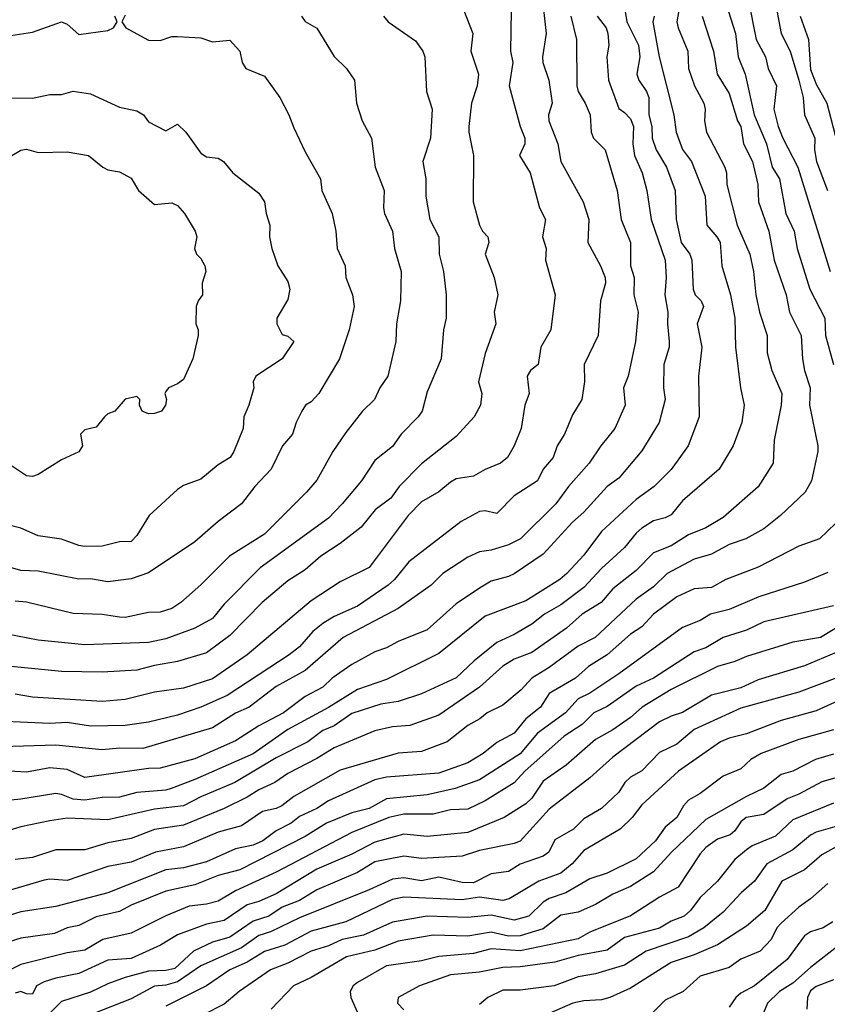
# Model space of a CAD drawing. Header units: metres. Extents: x -51132 to -49532, y -231222 to -229437.
# Tile 19 of 256: x -50859 to -50789, y -230956 to -230872. Entities that reach past the tile are written whole.
import ezdxf

# ---------------------------------------------------------------- set-up
doc = ezdxf.new("R2010")
doc.units = ezdxf.units.M
doc.layers.add('CONTOUR_INDEX', color=1, linetype='Continuous')
doc.layers.add('CONTOUR_INTER', color=3, linetype='Continuous')

msp = doc.modelspace()

# ---------------------------------------------------------------- linework, layer by layer
at = {"layer": 'CONTOUR_INDEX'}
for points, elevation in [([(-50813.58, -230870.432), (-50813.347, -230872.759), (-50813.664, -230874.759), (-50813.627, -230875.259), (-50813.095, -230876.759), (-50812.82, -230878.759), (-50813.12, -230879.759), (-50813.094, -230880.259), (-50812.343, -230882.259), (-50812.065, -230883.759), (-50810.155, -230887.259), (-50809.664, -230888.759), (-50809.744, -230890.759), (-50808.656, -230892.759), (-50808.257, -230893.759), (-50808.219, -230894.259), (-50808.641, -230895.759), (-50808.842, -230898.759), (-50810.054, -230901.259), (-50810.041, -230902.759), (-50810.264, -230904.259), (-50811.08, -230905.58), (-50811.755, -230907.259), (-50812.397, -230908.259), (-50812.741, -230909.259), (-50813.58, -230910.258), (-50814.085, -230911.259), (-50816.08, -230912.573), (-50817.58, -230914.088), (-50818.58, -230913.858), (-50819.08, -230913.915), (-50820.66, -230914.759), (-50825.152, -230918.259), (-50826.391, -230919.759), (-50826.95, -230920.259), (-50829.58, -230922.072), (-50831.58, -230922.957), (-50832.58, -230923.565), (-50833.438, -230924.259), (-50834.58, -230925.552), (-50835.477, -230926.259), (-50840.8, -230929.759), (-50843.08, -230930.768), (-50845.08, -230931.453), (-50847.58, -230932.059), (-50849.58, -230932.353), (-50852.58, -230932.404), (-50854.58, -230932.094), (-50856.08, -230932.162), (-50860.58, -230931.981)], 55), ([(-50801.903, -230870.759), (-50802.07, -230871.759), (-50801.972, -230872.259), (-50801.136, -230874.259), (-50801.063, -230875.759), (-50800.563, -230877.259), (-50799.748, -230878.759), (-50799.652, -230879.259), (-50799.705, -230880.259), (-50799.516, -230881.259), (-50797.95, -230884.259), (-50797.8, -230884.759), (-50797.771, -230885.759), (-50796.887, -230889.259), (-50795.797, -230891.759), (-50795.465, -230893.259), (-50795.287, -230895.259), (-50794.947, -230896.759), (-50794.289, -230898.759), (-50794.292, -230900.259), (-50793.885, -230901.759), (-50793.05, -230903.759), (-50793.08, -230904.759), (-50793.696, -230907.759), (-50793.79, -230909.759), (-50795.08, -230911.797), (-50798.08, -230914.434), (-50799.58, -230915.314), (-50801.08, -230915.916), (-50802.58, -230916.877), (-50804.08, -230917.476), (-50805.58, -230918.986), (-50807.58, -230920.573), (-50808.597, -230921.759), (-50810.235, -230922.759), (-50811.58, -230923.964), (-50814.58, -230926.068), (-50816.08, -230926.62), (-50817.08, -230927.239), (-50819.08, -230929.031), (-50822.58, -230931.44), (-50825.08, -230932.326), (-50826.58, -230932.461), (-50828.08, -230932.799), (-50831.602, -230934.259), (-50833.08, -230935.173), (-50835.58, -230936.468), (-50836.717, -230937.259), (-50838.08, -230937.875), (-50839.08, -230938.506), (-50841.08, -230939.479), (-50844.58, -230940.922), (-50847.08, -230941.285), (-50849.08, -230942.083), (-50851.08, -230942.449), (-50853.08, -230943.061), (-50855.58, -230943.04), (-50857.58, -230943.702), (-50859.08, -230943.882)], 50), ([(-50849.58, -230871.178), (-50849.895, -230871.759), (-50849.533, -230872.259), (-50847.58, -230873.324), (-50846.58, -230873.362), (-50845.58, -230873.016), (-50845.08, -230873.013), (-50843.08, -230873.127), (-50842.08, -230873.478), (-50840.58, -230873.318), (-50839.712, -230874.259), (-50839.526, -230875.259), (-50839.208, -230875.759), (-50837.58, -230876.418), (-50836.285, -230878.259), (-50835.484, -230879.759), (-50835.08, -230880.88), (-50834.08, -230882.945), (-50832.756, -230885.259), (-50832.655, -230886.259), (-50831.77, -230888.259), (-50831.463, -230889.759), (-50831.337, -230891.259), (-50830.658, -230892.759), (-50830.576, -230893.759), (-50830.008, -230895.259), (-50829.859, -230896.259), (-50830.309, -230898.259), (-50831.132, -230900.759), (-50832.922, -230903.759), (-50833.58, -230904.468), (-50834.053, -230904.759), (-50834.382, -230905.259), (-50834.867, -230906.259), (-50835.174, -230907.259), (-50836.032, -230908.259), (-50837.02, -230910.259), (-50838.42, -230911.759), (-50839.58, -230913.243), (-50841.591, -230914.759), (-50843.58, -230916.517), (-50847.58, -230919.2), (-50849.08, -230919.699), (-50851.08, -230919.977), (-50852.58, -230919.709), (-50853.58, -230919.727), (-50857.08, -230919.046), (-50858.58, -230918.98), (-50861.08, -230918.267)], 60), ([(-50860.58, -230873.087), (-50857.58, -230872.641), (-50855.08, -230871.745), (-50854.58, -230871.943), (-50853.58, -230872.83), (-50851.08, -230872.483), (-50850.593, -230872.259), (-50850.274, -230871.759), (-50850.487, -230871.259)], 60), ([(-50791.457, -230871.259), (-50790.746, -230873.259), (-50790.58, -230875.842), (-50790.08, -230877.11), (-50789.154, -230878.759), (-50787.729, -230884.259)], 45), ([(-50786.58, -230922.863), (-50789.699, -230924.759), (-50792.08, -230925.167), (-50796.08, -230926.385), (-50797.08, -230926.827), (-50798.58, -230927.259), (-50802.58, -230929.227), (-50805.054, -230930.759), (-50806.08, -230931.66), (-50807.58, -230932.709), (-50809.08, -230933.544), (-50811.613, -230935.759), (-50813.58, -230937.147), (-50814.58, -230938.594), (-50815.08, -230939.095), (-50816.942, -230940.259), (-50820.08, -230941.542), (-50823.58, -230941.885), (-50825.58, -230941.709), (-50828.08, -230942.387), (-50830.08, -230943.42), (-50833.08, -230944.714), (-50836.58, -230946.849), (-50838.08, -230947.51), (-50839.08, -230947.794), (-50841.08, -230949.138), (-50842.58, -230949.441), (-50845.08, -230950.361), (-50846.564, -230951.259), (-50849.08, -230952.399), (-50851.08, -230952.559), (-50853.58, -230953.694), (-50855.58, -230954.088), (-50856.58, -230954.417), (-50857.221, -230954.759), (-50857.58, -230955.469), (-50858.08, -230955.453), (-50858.58, -230955.254), (-50859.08, -230955.378)], 45), ([(-50788.58, -230934.817), (-50790.131, -230935.259), (-50792.084, -230936.259), (-50793.08, -230936.565), (-50794.58, -230937.747), (-50796.08, -230938.451), (-50799.58, -230940.435), (-50802.534, -230943.259), (-50804.08, -230944.954), (-50806.08, -230946.208), (-50807.58, -230946.855), (-50809.08, -230947.758), (-50810.58, -230948.402), (-50812.08, -230948.681), (-50813.58, -230949.837), (-50815.58, -230950.462), (-50816.58, -230950.469), (-50818.08, -230950.148), (-50820.08, -230950.495), (-50823.08, -230950.401), (-50826.08, -230950.904), (-50828.08, -230951.686), (-50830.534, -230952.259), (-50833.58, -230954.028), (-50835.088, -230954.759), (-50837.006, -230956.759)], 40), ([(-50789.08, -230945.953), (-50790.58, -230947.28), (-50791.58, -230947.974), (-50793.08, -230949.357), (-50793.456, -230949.759), (-50793.947, -230950.759), (-50794.91, -230951.759), (-50796.58, -230952.465), (-50797.58, -230953.177), (-50800.08, -230953.923), (-50801.538, -230955.259), (-50803.08, -230955.998), (-50805.58, -230958.485)], 35)]:
    msp.add_lwpolyline(points, dxfattribs=dict(at, elevation=elevation))
at = {"layer": 'CONTOUR_INTER'}
for points, elevation in [([(-50806.715, -230869.759), (-50806.393, -230871.759), (-50805.376, -230873.759), (-50805.277, -230874.759), (-50805.517, -230876.259), (-50805.357, -230876.759), (-50804.683, -230877.759), (-50804.505, -230878.259), (-50804.478, -230879.759), (-50804.241, -230880.759), (-50804.202, -230881.759), (-50803.862, -230882.759), (-50802.975, -230884.259), (-50802.23, -230886.259), (-50802.139, -230888.759), (-50801.72, -230890.759), (-50800.965, -230891.759), (-50800.791, -230892.259), (-50800.682, -230894.759), (-50800.507, -230895.259), (-50799.975, -230895.759), (-50799.782, -230896.259), (-50800.325, -230897.759), (-50799.939, -230899.759), (-50800.205, -230902.259), (-50800.154, -230905.759), (-50801.102, -230908.259), (-50802.58, -230910.296), (-50804.043, -230911.759), (-50805.58, -230912.865), (-50808.58, -230915.621), (-50810.08, -230917.679), (-50811.549, -230919.259), (-50812.156, -230919.759), (-50815.08, -230921.597), (-50818.58, -230922.929), (-50822.58, -230926.143), (-50827.08, -230928.384), (-50829.58, -230929.239), (-50832.08, -230930.802), (-50835.58, -230932.684), (-50838.58, -230934.77), (-50843.58, -230936.998), (-50845.623, -230937.759), (-50846.08, -230937.898), (-50848.58, -230938.112), (-50850.08, -230938.523), (-50851.58, -230938.536), (-50853.08, -230938.78), (-50854.08, -230938.683), (-50855.08, -230938.279), (-50855.58, -230938.205), (-50858.58, -230938.683), (-50862.08, -230939.038)], 52), ([(-50795.924, -230869.759), (-50795.239, -230873.259), (-50794.45, -230874.759), (-50794.225, -230875.759), (-50793.5, -230877.259), (-50793.734, -230879.259), (-50793.349, -230880.759), (-50792.954, -230881.759), (-50791.645, -230884.259), (-50788.863, -230893.259)], 47), ([(-50820.427, -230870.759), (-50819.651, -230872.759), (-50819.828, -230874.259), (-50819.163, -230876.259), (-50819.27, -230877.259), (-50819.777, -230878.759), (-50819.983, -230880.759), (-50819.995, -230881.259), (-50819.601, -230883.259), (-50819.615, -230887.259), (-50819.08, -230889.265), (-50818.825, -230889.759), (-50818.364, -230890.259), (-50818.274, -230890.759), (-50818.583, -230891.759), (-50817.807, -230893.759), (-50817.487, -230895.259), (-50817.806, -230896.759), (-50817.664, -230897.759), (-50818.58, -230900.295), (-50819.175, -230902.759), (-50818.879, -230903.759), (-50818.998, -230904.759), (-50819.522, -230905.759), (-50821.08, -230907.453), (-50824.08, -230909.809), (-50826.005, -230911.759), (-50826.703, -230912.759), (-50828.054, -230913.759), (-50829.277, -230915.259), (-50831.08, -230916.66), (-50832.745, -230917.759), (-50834.08, -230918.949), (-50835.58, -230919.887), (-50837.802, -230921.759), (-50840.58, -230924.582), (-50842.58, -230926.084), (-50845.08, -230926.838), (-50847.08, -230927.171), (-50848.58, -230927.584), (-50851.58, -230927.75), (-50855.08, -230927.687), (-50860.58, -230927.141)], 57), ([(-50816.348, -230870.759), (-50816.408, -230874.259), (-50816.203, -230875.259), (-50816.514, -230877.259), (-50815.582, -230880.759), (-50815.167, -230881.759), (-50815.178, -230882.259), (-50815.619, -230883.259), (-50814.705, -230884.759), (-50813.897, -230887.759), (-50813.383, -230888.759), (-50813.654, -230890.259), (-50813.333, -230891.259), (-50813.382, -230892.259), (-50812.554, -230895.259), (-50812.942, -230898.259), (-50813.787, -230899.759), (-50814.01, -230901.259), (-50814.691, -230901.759), (-50814.968, -230902.259), (-50814.811, -230903.759), (-50815.172, -230904.759), (-50815.488, -230906.759), (-50816.08, -230908.247), (-50816.665, -230909.259), (-50817.26, -230909.759), (-50818.58, -230910.289), (-50819.58, -230910.878), (-50821.08, -230911.107), (-50821.58, -230911.377), (-50822.58, -230912.226), (-50824.08, -230913.08), (-50825.23, -230914.259), (-50828.58, -230918.746), (-50831.08, -230919.957), (-50833.58, -230921.605), (-50839.097, -230926.259), (-50842.08, -230928.31), (-50844.58, -230929.116), (-50847.08, -230929.483), (-50849.58, -230930.114), (-50851.58, -230930.287), (-50857.58, -230929.911), (-50859.08, -230929.645)], 56), ([(-50797.658, -230870.759), (-50797.033, -230872.759), (-50796.797, -230874.759), (-50796.208, -230876.259), (-50795.417, -230879.759), (-50794.368, -230882.259), (-50793.871, -230884.259), (-50793.225, -230885.259), (-50792.689, -230888.259), (-50791.98, -230889.759), (-50791.705, -230891.259), (-50790.619, -230894.759), (-50789.344, -230897.259), (-50789.275, -230898.759), (-50788.582, -230901.259)], 48), ([(-50793.462, -230870.759), (-50793.085, -230872.759), (-50792.322, -230874.259), (-50791.58, -230876.782), (-50791.187, -230878.259), (-50791.084, -230879.759), (-50790.207, -230881.759), (-50790.232, -230882.759), (-50790.059, -230883.759), (-50789.109, -230886.259)], 46), ([(-50811.212, -230871.259), (-50810.725, -230873.259), (-50810.692, -230877.259), (-50810.589, -230877.759), (-50809.964, -230878.759), (-50809.534, -230879.759), (-50809.446, -230881.259), (-50809.251, -230881.759), (-50808.245, -230882.759), (-50807.222, -230886.259), (-50806.875, -230888.759), (-50806.065, -230890.759), (-50806.056, -230892.759), (-50805.762, -230893.759), (-50805.781, -230895.259), (-50805.418, -230896.759), (-50805.644, -230899.259), (-50806.274, -230902.259), (-50806.684, -230903.259), (-50806.532, -230904.759), (-50807.415, -230906.759), (-50808.634, -230908.259), (-50809.619, -230909.759), (-50811.399, -230911.759), (-50812.514, -230913.259), (-50815.54, -230916.259), (-50816.58, -230916.788), (-50818.08, -230917.229), (-50819.08, -230917.376), (-50820.08, -230917.85), (-50822.229, -230919.259), (-50823.247, -230920.259), (-50826.085, -230922.259), (-50830.809, -230924.759), (-50834.08, -230927.613), (-50836.58, -230928.988), (-50838.917, -230930.759), (-50840.08, -230931.28), (-50842.08, -230932.529), (-50848.08, -230934.317), (-50850.08, -230934.288), (-50851.58, -230934.447), (-50855.58, -230934.022), (-50862.08, -230934.234)], 54), ([(-50827.339, -230871.259), (-50826.942, -230871.759), (-50824.58, -230873.39), (-50823.947, -230874.259), (-50823.778, -230874.759), (-50823.65, -230877.759), (-50823.14, -230879.259), (-50823.304, -230881.759), (-50823.945, -230883.759), (-50823.693, -230885.259), (-50823.697, -230886.759), (-50823.341, -230888.759), (-50822.567, -230890.259), (-50822.558, -230891.759), (-50822.169, -230893.259), (-50821.935, -230895.259), (-50821.948, -230897.259), (-50822.167, -230898.259), (-50822.378, -230900.759), (-50823.58, -230903.595), (-50824.025, -230905.259), (-50824.358, -230905.759), (-50825.829, -230907.259), (-50826.58, -230908.32), (-50828.08, -230909.519), (-50829.229, -230911.259), (-50830.904, -230913.259), (-50832.08, -230914.49), (-50837.967, -230918.759), (-50841.08, -230921.904), (-50842.08, -230923.113), (-50843.58, -230923.959), (-50846.08, -230924.873), (-50847.58, -230925.203), (-50853.08, -230925.384), (-50857.08, -230924.983), (-50861.58, -230924.138)], 58), ([(-50799.888, -230871.259), (-50798.913, -230874.259), (-50798.605, -230876.259), (-50797.58, -230877.925), (-50796.848, -230880.259), (-50796.578, -230880.759), (-50796.326, -230882.259), (-50795.55, -230883.759), (-50795.105, -230885.759), (-50795.056, -230887.259), (-50794.168, -230889.759), (-50793.707, -230892.259), (-50792.654, -230895.259), (-50792.388, -230896.759), (-50791.365, -230898.759), (-50791.267, -230900.759), (-50791.084, -230901.759), (-50790.584, -230903.259), (-50790.643, -230904.759), (-50789.927, -230908.259), (-50789.947, -230908.759), (-50790.492, -230911.259), (-50791.02, -230912.259), (-50793.158, -230914.259), (-50794.58, -230915.391), (-50796.132, -230916.259), (-50797.58, -230916.766), (-50799.08, -230917.576), (-50800.58, -230918.016), (-50802.915, -230919.259), (-50804.08, -230920.394), (-50805.58, -230921.448), (-50809.114, -230924.759), (-50810.58, -230925.516), (-50813.08, -230927.353), (-50814.565, -230928.259), (-50815.499, -230929.259), (-50817.08, -230930.588), (-50818.415, -230931.259), (-50819.034, -230931.759), (-50820.08, -230932.34), (-50821.873, -230933.759), (-50824.08, -230934.565), (-50826.08, -230934.73), (-50831.08, -230936.191), (-50835.08, -230938.446), (-50836.115, -230939.259), (-50836.58, -230939.485), (-50837.772, -230939.759), (-50839.58, -230940.994), (-50841.58, -230941.517), (-50844.58, -230942.796), (-50846.995, -230943.259), (-50849.08, -230944.107), (-50851.08, -230944.475), (-50854.58, -230945.687), (-50856.08, -230945.564), (-50856.58, -230945.656), (-50860.58, -230946.835)], 49), ([(-50804.041, -230871.259), (-50804.158, -230871.759), (-50803.601, -230874.759), (-50802.333, -230879.759), (-50802.13, -230881.259), (-50801.58, -230882.75), (-50800.819, -230883.759), (-50799.638, -230886.759), (-50799.494, -230889.259), (-50798.635, -230890.259), (-50798.36, -230890.759), (-50798.207, -230892.759), (-50797.453, -230895.259), (-50797.095, -230897.259), (-50797.039, -230899.759), (-50796.61, -230903.259), (-50796.271, -230904.759), (-50796.489, -230906.259), (-50797.242, -230908.259), (-50798.421, -230910.259), (-50801.58, -230913.006), (-50802.58, -230914.191), (-50803.08, -230914.46), (-50804.08, -230914.72), (-50805.08, -230915.339), (-50805.58, -230915.775), (-50806.58, -230917.02), (-50808.58, -230918.812), (-50810.08, -230920.448), (-50812.08, -230921.951), (-50813.484, -230922.759), (-50814.58, -230923.606), (-50816.08, -230924.516), (-50817.58, -230925.199), (-50819.524, -230926.759), (-50821.08, -230928.239), (-50824.08, -230929.614), (-50826.08, -230930.273), (-50827.58, -230930.494), (-50830.08, -230931.311), (-50831.58, -230932.364), (-50832.58, -230932.768), (-50833.853, -230933.759), (-50836.58, -230935.124), (-50840.137, -230937.259), (-50843.08, -230938.477), (-50844.58, -230939.271), (-50847.08, -230939.538), (-50851.08, -230940.467), (-50854.58, -230940.322), (-50856.08, -230940.551), (-50858.58, -230941.066), (-50860.08, -230941.516)], 51), ([(-50808.944, -230871.259), (-50808.175, -230872.259), (-50808.01, -230872.759), (-50807.936, -230873.759), (-50808.119, -230874.759), (-50807.971, -230876.759), (-50807.08, -230879.223), (-50806.58, -230879.551), (-50806.08, -230880.108), (-50805.823, -230880.759), (-50805.863, -230882.259), (-50805.734, -230883.259), (-50805.076, -230884.759), (-50804.665, -230886.259), (-50804.301, -230888.759), (-50803.096, -230892.259), (-50803.011, -230893.759), (-50803.101, -230895.259), (-50802.85, -230896.759), (-50802.89, -230897.759), (-50802.737, -230899.259), (-50802.75, -230899.759), (-50803.2, -230901.259), (-50803.222, -230903.259), (-50803.08, -230904.267), (-50803.598, -230906.259), (-50805.08, -230908.68), (-50807.08, -230911.052), (-50808.082, -230911.759), (-50810.08, -230913.961), (-50811.08, -230914.823), (-50813.58, -230917.597), (-50816.08, -230919.267), (-50816.58, -230919.516), (-50818.08, -230919.904), (-50819.08, -230920.514), (-50821.08, -230921.876), (-50823.58, -230924.096), (-50826.08, -230925.111), (-50827.08, -230925.662), (-50828.08, -230925.992), (-50830.08, -230927.097), (-50831.764, -230928.259), (-50832.58, -230929.027), (-50834.08, -230929.841), (-50835.961, -230931.259), (-50838.08, -230932.382), (-50840.08, -230933.671), (-50843.58, -230935.199), (-50846.58, -230936.008), (-50847.58, -230936.049), (-50853.08, -230936.818), (-50854.58, -230936.115), (-50856.08, -230935.976), (-50858.08, -230936.364), (-50859.58, -230936.284)], 53), ([(-50834.394, -230871.259), (-50834.08, -230871.722), (-50833.08, -230872.292), (-50831.58, -230874.72), (-50830.542, -230875.759), (-50829.84, -230876.759), (-50829.679, -230878.759), (-50829.171, -230880.259), (-50828.392, -230881.759), (-50828.068, -230884.259), (-50827.29, -230886.259), (-50827.343, -230887.759), (-50827.251, -230888.259), (-50826.567, -230889.759), (-50826.403, -230891.259), (-50825.834, -230893.259), (-50825.891, -230895.759), (-50826.212, -230897.759), (-50826.277, -230899.259), (-50826.975, -230902.259), (-50827.655, -230903.259), (-50828.122, -230904.259), (-50829.152, -230905.259), (-50830.58, -230907.108), (-50831.717, -230908.759), (-50833.08, -230911.225), (-50833.962, -230912.259), (-50837.58, -230915.864), (-50840.606, -230917.759), (-50843.08, -230920.218), (-50844.81, -230921.759), (-50845.58, -230922.267), (-50846.58, -230922.575), (-50847.58, -230922.613), (-50849.58, -230923.028), (-50850.08, -230923.015), (-50851.58, -230922.786), (-50854.08, -230922.689), (-50858.08, -230921.724), (-50859.08, -230921.629)], 59), ([(-50859.58, -230878.29), (-50857.58, -230878.323), (-50856.08, -230878.004), (-50855.08, -230878.004), (-50854.08, -230877.706), (-50852.58, -230877.94), (-50850.08, -230879.098), (-50848.58, -230879.404), (-50848.01, -230879.759), (-50847.58, -230880.355), (-50846.08, -230881.118), (-50845.08, -230880.569), (-50844.372, -230881.259), (-50843.08, -230883.067), (-50842.58, -230883.358), (-50841.58, -230883.488), (-50841.135, -230883.759), (-50840.309, -230884.759), (-50838.08, -230886.513), (-50837.583, -230887.259), (-50837.46, -230888.259), (-50837.136, -230889.259), (-50837.157, -230890.259), (-50836.974, -230891.259), (-50836.447, -230892.759), (-50835.58, -230894.112), (-50835.412, -230894.759), (-50835.58, -230895.648), (-50836.526, -230897.259), (-50836.543, -230897.759), (-50836.08, -230898.66), (-50835.58, -230898.812), (-50835.056, -230899.259), (-50836.08, -230900.764), (-50838.334, -230902.259), (-50838.566, -230902.759), (-50838.526, -230903.259), (-50838.952, -230904.759), (-50839.379, -230905.759), (-50839.438, -230906.759), (-50840.227, -230908.759), (-50840.541, -230909.259), (-50841.58, -230909.893), (-50843.08, -230911.13), (-50844.58, -230911.662), (-50845.08, -230912.019), (-50847.513, -230914.259), (-50848.58, -230915.966), (-50849.08, -230916.5), (-50850.08, -230916.53), (-50851.58, -230916.91), (-50853.08, -230916.916), (-50853.58, -230916.851), (-50855.08, -230916.307), (-50857.08, -230916.007), (-50858.58, -230915.334), (-50859.58, -230915.085)], 61), ([(-50859.342, -230883.259), (-50858.58, -230882.809), (-50858.08, -230882.711), (-50857.08, -230883.008), (-50854.58, -230882.937), (-50852.741, -230883.259), (-50851.522, -230884.259), (-50851.08, -230884.485), (-50850.08, -230884.65), (-50849.08, -230885.204), (-50848.444, -230886.259), (-50847.08, -230887.488), (-50845.58, -230887.324), (-50845.08, -230887.571), (-50844.473, -230888.259), (-50843.562, -230889.759), (-50843.43, -230890.259), (-50843.615, -230891.259), (-50843.451, -230891.759), (-50843.08, -230892.132), (-50842.728, -230892.759), (-50842.635, -230893.259), (-50842.952, -230894.259), (-50842.945, -230895.259), (-50843.317, -230895.759), (-50843.473, -230896.259), (-50843.507, -230897.759), (-50843.313, -230898.259), (-50843.315, -230898.759), (-50843.772, -230900.759), (-50844.58, -230902.551), (-50845.08, -230902.919), (-50845.863, -230903.259), (-50846.08, -230903.58), (-50846.167, -230903.759), (-50846.043, -230904.259), (-50846.112, -230904.759), (-50846.466, -230905.259), (-50847.08, -230905.481), (-50847.58, -230905.488), (-50848.142, -230905.259), (-50848.357, -230904.759), (-50848.325, -230904.259), (-50848.58, -230904.011), (-50849.58, -230904.231), (-50850.47, -230905.259), (-50851.08, -230905.491), (-50851.376, -230905.759), (-50852.08, -230906.664), (-50853.08, -230906.882), (-50853.439, -230907.259), (-50853.28, -230908.259), (-50853.58, -230908.765), (-50855.08, -230909.46), (-50857.08, -230910.734), (-50857.58, -230910.912), (-50858.08, -230910.831), (-50860.08, -230909.507)], 62), ([(-50787.682, -230914.259), (-50789.799, -230916.259), (-50791.58, -230916.893), (-50795.08, -230918.704), (-50797.873, -230919.759), (-50799.08, -230920.463), (-50800.58, -230920.57), (-50802.08, -230921.263), (-50804.08, -230922.741), (-50805.08, -230923.833), (-50806.08, -230924.471), (-50808.08, -230926.241), (-50809.674, -230927.259), (-50810.795, -230928.259), (-50813.08, -230929.579), (-50813.816, -230930.759), (-50815.08, -230931.772), (-50816.08, -230932.991), (-50817.58, -230933.79), (-50818.751, -230934.759), (-50820.08, -230935.546), (-50822.58, -230936.442), (-50827.08, -230936.803), (-50828.08, -230937.02), (-50832.08, -230938.836), (-50833.08, -230939.483), (-50834.58, -230940.179), (-50835.306, -230940.759), (-50836.58, -230941.41), (-50837.725, -230942.259), (-50838.58, -230942.641), (-50840.08, -230942.964), (-50842.58, -230944.072), (-50844.58, -230944.61), (-50846.08, -230944.782), (-50851.08, -230946.749), (-50855.58, -230947.924), (-50858.58, -230948.39), (-50859.58, -230948.712)], 48), ([(-50789.08, -230919.176), (-50791.08, -230920.004), (-50795.015, -230921.259), (-50797.58, -230922.359), (-50799.192, -230922.759), (-50800.08, -230923.288), (-50801.58, -230923.888), (-50807.08, -230927.904), (-50809.58, -230929.568), (-50810.58, -230930.049), (-50811.675, -230931.259), (-50814.08, -230933.003), (-50815.58, -230934.783), (-50819.08, -230937.022), (-50821.161, -230937.759), (-50823.58, -230938.3), (-50827.08, -230938.669), (-50828.58, -230939.481), (-50830.08, -230939.868), (-50832.254, -230940.759), (-50834.08, -230941.903), (-50839.727, -230944.759), (-50841.58, -230945.265), (-50843.58, -230946.052), (-50846.08, -230946.62), (-50849.08, -230947.824), (-50850.08, -230948.353), (-50852.08, -230948.819), (-50853.58, -230949.561), (-50854.58, -230949.77), (-50855.693, -230950.259), (-50858.58, -230950.649), (-50859.58, -230950.969)], 47), ([(-50788.58, -230922.048), (-50794.58, -230923.415), (-50796.08, -230924.145), (-50798.08, -230924.768), (-50799.58, -230925.64), (-50800.58, -230925.999), (-50804.089, -230928.259), (-50805.58, -230928.951), (-50808.08, -230930.711), (-50809.223, -230931.259), (-50810.243, -230932.259), (-50811.78, -230933.259), (-50815.181, -230936.259), (-50816.08, -230937.284), (-50818.58, -230938.838), (-50820.08, -230939.54), (-50821.58, -230939.606), (-50823.08, -230939.978), (-50825.58, -230939.969), (-50826.893, -230940.259), (-50830.08, -230941.543), (-50836.58, -230944.969), (-50840.08, -230946.576), (-50841.58, -230947.453), (-50842.58, -230947.729), (-50844.08, -230947.892), (-50846.08, -230948.717), (-50849.08, -230950.217), (-50851.51, -230950.759), (-50853.08, -230951.698), (-50854.58, -230951.927), (-50858.58, -230952.93), (-50860.219, -230953.759)], 46), ([(-50785.08, -230924.681), (-50791.08, -230927.213), (-50795.08, -230928.409), (-50796.58, -230929.099), (-50799.08, -230929.733), (-50801.58, -230931.21), (-50802.58, -230931.53), (-50803.58, -230932.031), (-50807.58, -230935.054), (-50809.58, -230936.838), (-50813.08, -230939.556), (-50815.58, -230942.297), (-50816.08, -230942.499), (-50819.08, -230943.114), (-50820.58, -230943.586), (-50824.08, -230943.801), (-50825.58, -230943.588), (-50828.08, -230944.072), (-50829.58, -230945), (-50833.08, -230946.504), (-50834.58, -230947.421), (-50836.08, -230947.993), (-50837.232, -230948.759), (-50838.58, -230949.2), (-50840.58, -230950.572), (-50842.08, -230950.989), (-50843.7, -230951.759), (-50845.308, -230953.259), (-50846.08, -230953.431), (-50847.58, -230953.482), (-50849.58, -230954.041), (-50851.08, -230954.583), (-50852.58, -230955.313), (-50855.08, -230956.095), (-50856.08, -230957.102)], 44), ([(-50778.58, -230925.849), (-50790.08, -230931.091), (-50793.08, -230931.911), (-50796.08, -230933.056), (-50797.58, -230933.429), (-50798.328, -230933.759), (-50801.949, -230936.259), (-50805.08, -230939.163), (-50805.924, -230940.259), (-50806.974, -230941.259), (-50810.08, -230943.104), (-50811.087, -230944.259), (-50812.08, -230945.052), (-50813.97, -230945.759), (-50816.522, -230947.259), (-50817.08, -230947.409), (-50819.08, -230947.129), (-50820.58, -230947.358), (-50825.58, -230947.122), (-50826.58, -230947.334), (-50830.58, -230949.242), (-50833.58, -230950.06), (-50835.84, -230951.259), (-50837.58, -230951.807), (-50839.08, -230952.712), (-50840.58, -230953.372), (-50842.58, -230954.766), (-50846.08, -230956.514)], 42), ([(-50788.08, -230928.145), (-50791.58, -230929.46), (-50796.58, -230930.852), (-50800.58, -230932.692), (-50802.08, -230933.954), (-50803.58, -230934.666), (-50805.08, -230936.253), (-50806.08, -230936.775), (-50806.556, -230937.259), (-50807.08, -230938.072), (-50808.58, -230939.482), (-50810.08, -230940.384), (-50810.991, -230941.259), (-50812.58, -230942.191), (-50813.106, -230943.259), (-50813.58, -230943.605), (-50815.58, -230944.293), (-50816.58, -230944.907), (-50818.08, -230945.126), (-50819.58, -230945.877), (-50820.58, -230945.856), (-50822.58, -230945.397), (-50824.08, -230945.705), (-50825.58, -230945.451), (-50826.58, -230945.571), (-50828.58, -230946.505), (-50834.58, -230948.904), (-50837.08, -230950.121), (-50838.08, -230950.423), (-50839.58, -230951.476), (-50843.08, -230953.028), (-50845.08, -230954.407), (-50846.08, -230954.687), (-50847.08, -230954.778), (-50849.08, -230955.865), (-50853.895, -230957.759)], 43), ([(-50788.58, -230932.7), (-50791.58, -230933.543), (-50794.809, -230934.759), (-50795.704, -230935.259), (-50796.58, -230936.058), (-50798.08, -230936.706), (-50800.08, -230938.199), (-50801.087, -230938.759), (-50801.516, -230939.259), (-50802.069, -230940.259), (-50803.08, -230941.103), (-50803.921, -230942.259), (-50805.58, -230943.834), (-50808.08, -230945.061), (-50809.58, -230945.543), (-50811.634, -230946.759), (-50813.08, -230947.226), (-50813.58, -230947.555), (-50814.832, -230948.759), (-50816.08, -230949.098), (-50818.08, -230948.671), (-50820.08, -230948.874), (-50823.58, -230948.756), (-50826.58, -230949.28), (-50829.08, -230950.398), (-50830.895, -230950.759), (-50832.08, -230951.31), (-50833.58, -230951.771), (-50835.58, -230952.806), (-50837.08, -230953.385), (-50839.771, -230955.259), (-50841.08, -230956.336), (-50842.887, -230957.259)], 41), ([(-50788.08, -230936.754), (-50789.58, -230937.198), (-50791.569, -230938.259), (-50792.58, -230938.65), (-50794.58, -230940.018), (-50796.095, -230940.259), (-50796.58, -230940.64), (-50797.08, -230941.411), (-50797.491, -230941.759), (-50798.58, -230942.114), (-50799.58, -230942.855), (-50800.08, -230943.405), (-50801.975, -230946.259), (-50803.58, -230947.134), (-50806.08, -230948.743), (-50809.58, -230950.134), (-50810.58, -230950.709), (-50815.58, -230951.747), (-50818.08, -230951.575), (-50819.58, -230951.966), (-50822.58, -230952.219), (-50824.08, -230952.597), (-50827.08, -230953.03), (-50829.58, -230954.48), (-50829.952, -230954.759), (-50830.202, -230955.259), (-50830.147, -230955.759), (-50829.5, -230957.259)], 39), ([(-50788.58, -230939.037), (-50792.08, -230940.469), (-50793.58, -230941.859), (-50795.58, -230942.697), (-50796.08, -230943.06), (-50797.08, -230943.885), (-50798.58, -230945.732), (-50800.08, -230947.15), (-50800.891, -230948.259), (-50801.448, -230948.759), (-50802.58, -230949.188), (-50803.58, -230949.781), (-50806.58, -230950.605), (-50808.08, -230951.686), (-50810.58, -230952.136), (-50812.58, -230952.721), (-50815.58, -230953.136), (-50817.08, -230953.187), (-50819.08, -230953.592), (-50821.58, -230953.822), (-50824.235, -230954.759), (-50826.091, -230955.759), (-50826.151, -230956.259), (-50825.58, -230956.836)], 38), ([(-50788.08, -230940.955), (-50790.08, -230941.516), (-50790.58, -230941.781), (-50792.08, -230943.037), (-50794.328, -230944.259), (-50795.377, -230945.759), (-50796.538, -230946.759), (-50798.08, -230948.427), (-50799.759, -230949.759), (-50801.08, -230950.548), (-50804.712, -230951.759), (-50806.58, -230952.964), (-50807.08, -230953.134), (-50809.08, -230953.728), (-50810.58, -230953.97), (-50812.644, -230954.759), (-50815.58, -230955.13), (-50817.08, -230955.134), (-50818.365, -230955.759), (-50819.08, -230956.353)], 37), ([(-50786.08, -230941.528), (-50789.58, -230943.467), (-50791.08, -230944.771), (-50793.039, -230945.759), (-50794.513, -230948.259), (-50796.08, -230949.618), (-50798.58, -230951.235), (-50800.58, -230952.082), (-50802.58, -230952.749), (-50806.08, -230954.958), (-50807.858, -230955.759), (-50808.58, -230955.964), (-50810.08, -230956.053), (-50811.037, -230956.259), (-50813.08, -230957.152)], 36), ([(-50788.639, -230949.259), (-50789.473, -230949.759), (-50790.58, -230950.098), (-50791.08, -230950.447), (-50792.58, -230952.493), (-50795.395, -230954.759), (-50796.58, -230955.393), (-50797.004, -230955.759), (-50797.58, -230956.596)], 34), ([(-50788.08, -230951.222), (-50790.58, -230953.171), (-50792.08, -230954.523), (-50793.225, -230955.259), (-50794.259, -230956.259), (-50795.097, -230958.259)], 33), ([(-50788.58, -230954.255), (-50790.08, -230954.828), (-50790.58, -230955.177), (-50790.836, -230955.759), (-50790.875, -230956.759)], 32)]:
    msp.add_lwpolyline(points, dxfattribs=dict(at, elevation=elevation))

doc.saveas('drawing.dxf')
